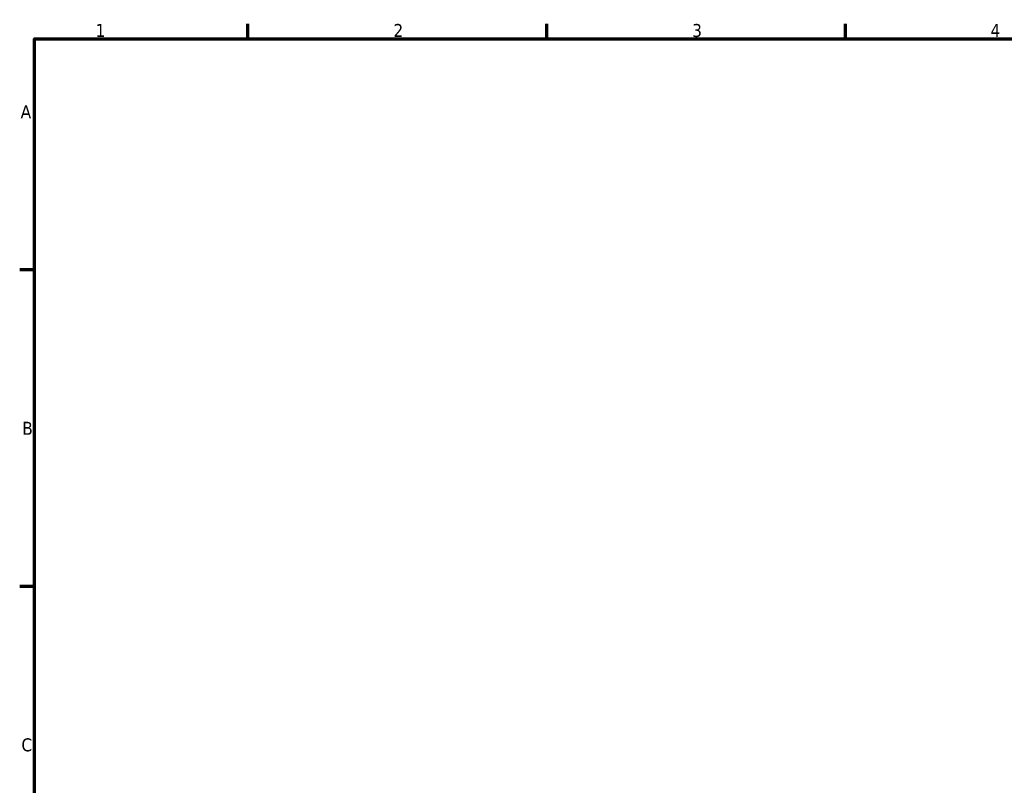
# Model space of a CAD drawing. Header units: millimetres. Extents: x 0 to 948, y -38 to 842.
# Tile 3 of 7: x 17 to 247, y 399 to 578. Entities that reach past the tile are written whole.
import ezdxf

# ---------------------------------------------------------------- set-up
doc = ezdxf.new("R2010")
doc.units = ezdxf.units.MM
doc.layers.add('Border (ANSI)', color=7, linetype='Continuous', lineweight=70)
doc.styles.add('Note Text (ANSI)', font='tahoma.ttf')

# ---------------------------------------------------------------- blocks, each defined once
blk = doc.blocks.new('Borders Default Border')
at = {"layer": 'Border (ANSI)'}
for p, q in [((70.08, 574), (70.08, 577.45)), ((140.17, 574), (140.17, 577.45)), ((210.25, 574), (210.25, 577.45)), ((20, 519.75), (16.55, 519.75)), ((20, 445.5), (16.55, 445.5))]:
    blk.add_line(p, q, dxfattribs=at)
at = {"layer": 'Border (ANSI)', "flags": 128}
blk.add_lwpolyline([(20, 20), (20, 574), (821, 574), (821, 20), (20, 20)], dxfattribs=at)
at = {"layer": 'Border (ANSI)', "char_height": 3.05, "attachment_point": 7, "style": 'Note Text (ANSI)'}
for s, insert in [('1', (34.35, 574.4)), ('2', (104.2, 574.4)), ('3', (174.26, 574.34)), ('4', (244.23, 574.4)), ('A', (16.78, 555.35)), ('B', (17.15, 481.1)), ('C', (16.95, 406.8))]:
    blk.add_mtext(s, dxfattribs=dict(at, insert=insert))

msp = doc.modelspace()

# ---------------------------------------------------------------- block references
msp.add_blockref('Borders Default Border', (0, 0))

doc.saveas('drawing.dxf')
